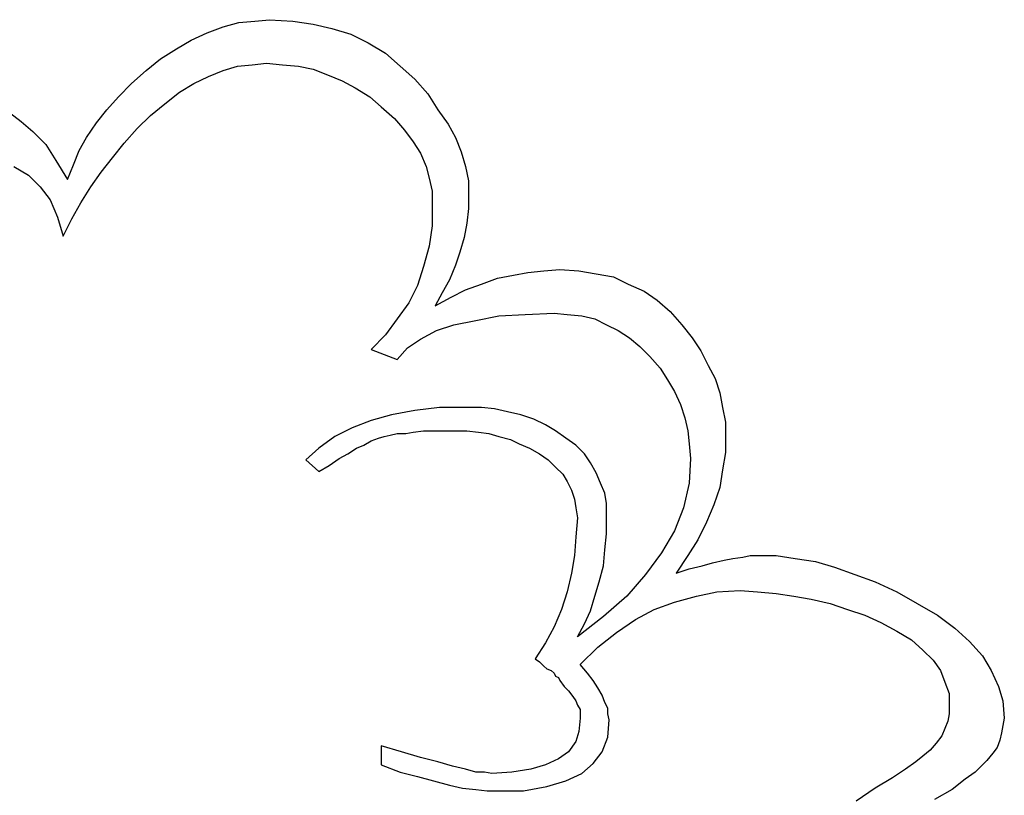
# Model space of a CAD drawing. Extents: x 0.3 to 25.6, y -0.6 to 1.9.
# Tile 7 of 20: x 3.9 to 5.3, y 0.7 to 1.8. Entities that reach past the tile are written whole.
import ezdxf

# ---------------------------------------------------------------- set-up
doc = ezdxf.new("R2010")
doc.units = 0

msp = doc.modelspace()

# ---------------------------------------------------------------- linework, layer by layer
at = {"color": 0}
for p, q in [((4.205078, 1.755859, 0.5), (4.226563, 1.761719, 0.5)), ((4.226563, 1.761719, 0.5), (4.248047, 1.763672, 0.5)), ((4.248047, 1.763672, 0.5), (4.267578, 1.765625, 0.5)), ((4.267578, 1.765625, 0.5), (4.298828, 1.763672, 0.5)), ((4.298828, 1.763672, 0.5), (4.326172, 1.759766, 0.5)), ((4.162109, 1.738281, 0.5), (4.183594, 1.748047, 0.5)), ((4.183594, 1.748047, 0.5), (4.205078, 1.755859, 0.5)), ((4.326172, 1.759766, 0.5), (4.351563, 1.753906, 0.5)), ((4.351563, 1.753906, 0.5), (4.376953, 1.746094, 0.5)), ((4.142578, 1.726563, 0.5), (4.162109, 1.738281, 0.5)), ((4.376953, 1.746094, 0.5), (4.400391, 1.734375, 0.5)), ((4.121094, 1.712891, 0.5), (4.142578, 1.726563, 0.5)), ((4.400391, 1.734375, 0.5), (4.423828, 1.720703, 0.5)), ((4.101563, 1.697266, 0.5), (4.121094, 1.712891, 0.5)), ((4.423828, 1.720703, 0.5), (4.443359, 1.703125, 0.5)), ((4.082031, 1.679688, 0.5), (4.101563, 1.697266, 0.5)), ((4.185547, 1.689453, 0.5), (4.205078, 1.697266, 0.5)), ((4.205078, 1.697266, 0.5), (4.224609, 1.703125, 0.5)), ((4.224609, 1.703125, 0.5), (4.244141, 1.705078, 0.5)), ((4.244141, 1.705078, 0.5), (4.263672, 1.707031, 0.5)), ((4.263672, 1.707031, 0.5), (4.285156, 1.705078, 0.5)), ((4.285156, 1.705078, 0.5), (4.306641, 1.703125, 0.5)), ((4.306641, 1.703125, 0.5), (4.326172, 1.699219, 0.5)), ((4.326172, 1.699219, 0.5), (4.345703, 1.691406, 0.5)), ((4.443359, 1.703125, 0.5), (4.462891, 1.685547, 0.5)), ((4.166016, 1.679688, 0.5), (4.185547, 1.689453, 0.5)), ((4.345703, 1.691406, 0.5), (4.365234, 1.683594, 0.5)), ((4.365234, 1.683594, 0.5), (4.382813, 1.673828, 0.5)), ((4.462891, 1.685547, 0.5), (4.480469, 1.666016, 0.5)), ((4.064453, 1.662109, 0.5), (4.082031, 1.679688, 0.5)), ((4.146484, 1.667969, 0.5), (4.166016, 1.679688, 0.5)), ((4.382813, 1.673828, 0.5), (4.402344, 1.662109, 0.5)), ((4.048828, 1.644531, 0.5), (4.064453, 1.662109, 0.5)), ((4.126953, 1.652344, 0.5), (4.146484, 1.667969, 0.5)), ((4.402344, 1.662109, 0.5), (4.417969, 1.648438, 0.5)), ((4.480469, 1.666016, 0.5), (4.494141, 1.644531, 0.5)), ((4.035156, 1.626953, 0.5), (4.048828, 1.644531, 0.5)), ((4.107422, 1.636719, 0.5), (4.126953, 1.652344, 0.5)), ((4.417969, 1.648438, 0.5), (4.435547, 1.632813, 0.5)), ((4.494141, 1.644531, 0.5), (4.507813, 1.625, 0.5)), ((3.917969, 1.640625, 0.5), (3.933594, 1.628906, 0.5)), ((3.933594, 1.628906, 0.5), (3.949219, 1.615234, 0.5)), ((4.089844, 1.619141, 0.5), (4.107422, 1.636719, 0.5)), ((4.435547, 1.632813, 0.5), (4.449219, 1.617188, 0.5)), ((4.021484, 1.607422, 0.5), (4.035156, 1.626953, 0.5)), ((4.072266, 1.599609, 0.5), (4.089844, 1.619141, 0.5)), ((4.449219, 1.617188, 0.5), (4.460938, 1.601563, 0.5)), ((4.507813, 1.625, 0.5), (4.517578, 1.607422, 0.5)), ((3.949219, 1.615234, 0.5), (3.966797, 1.597656, 0.5)), ((4.011719, 1.589844, 0.5), (4.021484, 1.607422, 0.5)), ((4.517578, 1.607422, 0.5), (4.525391, 1.587891, 0.5)), ((3.966797, 1.597656, 0.5), (3.980469, 1.576172, 0.5)), ((4.003906, 1.570313, 0.5), (4.011719, 1.589844, 0.5)), ((4.056641, 1.580078, 0.5), (4.072266, 1.599609, 0.5)), ((4.460938, 1.601563, 0.5), (4.470703, 1.585938, 0.5)), ((3.980469, 1.576172, 0.5), (3.996094, 1.550781, 0.5)), ((4.041016, 1.560547, 0.5), (4.056641, 1.580078, 0.5)), ((4.470703, 1.585938, 0.5), (4.478516, 1.568359, 0.5)), ((4.525391, 1.587891, 0.5), (4.53125, 1.568359, 0.5)), ((3.923828, 1.568359, 0.5), (3.943359, 1.556641, 0.5)), ((3.996094, 1.550781, 0.5), (4.003906, 1.570313, 0.5)), ((4.478516, 1.568359, 0.5), (4.482422, 1.552734, 0.5)), ((4.53125, 1.568359, 0.5), (4.535156, 1.548828, 0.5)), ((3.943359, 1.556641, 0.5), (3.958984, 1.541016, 0.5)), ((4.027344, 1.541016, 0.5), (4.041016, 1.560547, 0.5)), ((4.482422, 1.552734, 0.5), (4.486328, 1.535156, 0.5)), ((3.958984, 1.541016, 0.5), (3.972656, 1.523438, 0.5)), ((4.013672, 1.519531, 0.5), (4.027344, 1.541016, 0.5)), ((4.535156, 1.548828, 0.5), (4.535156, 1.53125, 0.5)), ((3.972656, 1.523438, 0.5), (3.982422, 1.5, 0.5)), ((4.486328, 1.535156, 0.5), (4.486328, 1.515625, 0.5)), ((4.535156, 1.53125, 0.5), (4.535156, 1.511719, 0.5)), ((4.001953, 1.498047, 0.5), (4.013672, 1.519531, 0.5)), ((4.486328, 1.515625, 0.5), (4.486328, 1.488281, 0.5)), ((4.535156, 1.511719, 0.5), (4.533203, 1.492188, 0.5)), ((3.982422, 1.5, 0.5), (3.990234, 1.474609, 0.5)), ((3.990234, 1.474609, 0.5), (4.001953, 1.498047, 0.5)), ((4.486328, 1.488281, 0.5), (4.482422, 1.460938, 0.5)), ((4.533203, 1.492188, 0.5), (4.529297, 1.472656, 0.5)), ((4.529297, 1.472656, 0.5), (4.523438, 1.453125, 0.5)), ((4.482422, 1.460938, 0.5), (4.474609, 1.433594, 0.5)), ((4.523438, 1.453125, 0.5), (4.517578, 1.435547, 0.5)), ((4.474609, 1.433594, 0.5), (4.466797, 1.408203, 0.5)), ((4.517578, 1.435547, 0.5), (4.509766, 1.416016, 0.5)), ((4.552734, 1.410156, 0.5), (4.574219, 1.417969, 0.5)), ((4.574219, 1.417969, 0.5), (4.595703, 1.421875, 0.5)), ((4.595703, 1.421875, 0.5), (4.615234, 1.425781, 0.5)), ((4.615234, 1.425781, 0.5), (4.636719, 1.427734, 0.5)), ((4.636719, 1.427734, 0.5), (4.658203, 1.429688, 0.5)), ((4.658203, 1.429688, 0.5), (4.683594, 1.427734, 0.5)), ((4.683594, 1.427734, 0.5), (4.707031, 1.423828, 0.5)), ((4.707031, 1.423828, 0.5), (4.730469, 1.419922, 0.5)), ((4.730469, 1.419922, 0.5), (4.75, 1.410156, 0.5)), ((4.466797, 1.408203, 0.5), (4.455078, 1.384766, 0.5)), ((4.509766, 1.416016, 0.5), (4.5, 1.398438, 0.5)), ((4.53125, 1.402344, 0.5), (4.552734, 1.410156, 0.5)), ((4.75, 1.410156, 0.5), (4.771484, 1.400391, 0.5)), ((4.5, 1.398438, 0.5), (4.490234, 1.380859, 0.5)), ((4.490234, 1.380859, 0.5), (4.511719, 1.392578, 0.5)), ((4.511719, 1.392578, 0.5), (4.53125, 1.402344, 0.5)), ((4.771484, 1.400391, 0.5), (4.789063, 1.388672, 0.5)), ((4.455078, 1.384766, 0.5), (4.439453, 1.363281, 0.5)), ((4.789063, 1.388672, 0.5), (4.806641, 1.373047, 0.5)), ((4.544922, 1.361328, 0.5), (4.576172, 1.367188, 0.5)), ((4.576172, 1.367188, 0.5), (4.611328, 1.369141, 0.5)), ((4.611328, 1.369141, 0.5), (4.650391, 1.371094, 0.5)), ((4.650391, 1.371094, 0.5), (4.667969, 1.369141, 0.5)), ((4.667969, 1.369141, 0.5), (4.6875, 1.367188, 0.5)), ((4.6875, 1.367188, 0.5), (4.705078, 1.363281, 0.5)), ((4.806641, 1.373047, 0.5), (4.822266, 1.355469, 0.5)), ((4.439453, 1.363281, 0.5), (4.423828, 1.341797, 0.5)), ((4.492188, 1.347656, 0.5), (4.515625, 1.355469, 0.5)), ((4.515625, 1.355469, 0.5), (4.544922, 1.361328, 0.5)), ((4.705078, 1.363281, 0.5), (4.720703, 1.355469, 0.5)), ((4.720703, 1.355469, 0.5), (4.736328, 1.347656, 0.5)), ((4.822266, 1.355469, 0.5), (4.835938, 1.337891, 0.5)), ((4.423828, 1.341797, 0.5), (4.404297, 1.322266, 0.5)), ((4.470703, 1.335938, 0.5), (4.492188, 1.347656, 0.5)), ((4.736328, 1.347656, 0.5), (4.751953, 1.337891, 0.5)), ((4.751953, 1.337891, 0.5), (4.765625, 1.326172, 0.5)), ((4.835938, 1.337891, 0.5), (4.847656, 1.320313, 0.5)), ((4.439453, 1.308594, 0.5), (4.453125, 1.324219, 0.5)), ((4.453125, 1.324219, 0.5), (4.470703, 1.335938, 0.5)), ((4.765625, 1.326172, 0.5), (4.779297, 1.3125, 0.5)), ((4.404297, 1.322266, 0.5), (4.439453, 1.308594, 0.5)), ((4.779297, 1.3125, 0.5), (4.792969, 1.296875, 0.5)), ((4.847656, 1.320313, 0.5), (4.857422, 1.300781, 0.5)), ((4.857422, 1.300781, 0.5), (4.867188, 1.283203, 0.5)), ((4.792969, 1.296875, 0.5), (4.802734, 1.28125, 0.5)), ((4.802734, 1.28125, 0.5), (4.8125, 1.265625, 0.5)), ((4.867188, 1.283203, 0.5), (4.873047, 1.263672, 0.5)), ((4.8125, 1.265625, 0.5), (4.820313, 1.248047, 0.5)), ((4.873047, 1.263672, 0.5), (4.876953, 1.244141, 0.5)), ((4.820313, 1.248047, 0.5), (4.826172, 1.230469, 0.5)), ((4.431641, 1.234375, 0.5), (4.404297, 1.226563, 0.5)), ((4.462891, 1.240234, 0.5), (4.431641, 1.234375, 0.5)), ((4.496094, 1.244141, 0.5), (4.462891, 1.240234, 0.5)), ((4.533203, 1.244141, 0.5), (4.496094, 1.244141, 0.5)), ((4.552734, 1.244141, 0.5), (4.533203, 1.244141, 0.5)), ((4.570313, 1.242188, 0.5), (4.552734, 1.244141, 0.5)), ((4.587891, 1.238281, 0.5), (4.570313, 1.242188, 0.5)), ((4.605469, 1.234375, 0.5), (4.587891, 1.238281, 0.5)), ((4.623047, 1.228516, 0.5), (4.605469, 1.234375, 0.5)), ((4.876953, 1.244141, 0.5), (4.880859, 1.224609, 0.5)), ((4.404297, 1.226563, 0.5), (4.378906, 1.216797, 0.5)), ((4.638672, 1.220703, 0.5), (4.623047, 1.228516, 0.5)), ((4.652344, 1.212891, 0.5), (4.638672, 1.220703, 0.5)), ((4.826172, 1.230469, 0.5), (4.830078, 1.212891, 0.5)), ((4.880859, 1.224609, 0.5), (4.880859, 1.205078, 0.5)), ((4.355469, 1.205078, 0.5), (4.333984, 1.189453, 0.5)), ((4.378906, 1.216797, 0.5), (4.355469, 1.205078, 0.5)), ((4.414063, 1.203125, 0.5), (4.421875, 1.205078, 0.5)), ((4.421875, 1.205078, 0.5), (4.429688, 1.207031, 0.5)), ((4.429688, 1.207031, 0.5), (4.439453, 1.208984, 0.5)), ((4.439453, 1.208984, 0.5), (4.451172, 1.208984, 0.5)), ((4.451172, 1.208984, 0.5), (4.460938, 1.210938, 0.5)), ((4.460938, 1.210938, 0.5), (4.474609, 1.212891, 0.5)), ((4.474609, 1.212891, 0.5), (4.488281, 1.212891, 0.5)), ((4.488281, 1.212891, 0.5), (4.501953, 1.212891, 0.5)), ((4.501953, 1.212891, 0.5), (4.517578, 1.212891, 0.5)), ((4.517578, 1.212891, 0.5), (4.533203, 1.212891, 0.5)), ((4.533203, 1.212891, 0.5), (4.548828, 1.210938, 0.5)), ((4.548828, 1.210938, 0.5), (4.5625, 1.208984, 0.5)), ((4.5625, 1.208984, 0.5), (4.576172, 1.205078, 0.5)), ((4.576172, 1.205078, 0.5), (4.591797, 1.201172, 0.5)), ((4.666016, 1.203125, 0.5), (4.652344, 1.212891, 0.5)), ((4.830078, 1.212891, 0.5), (4.832031, 1.195313, 0.5)), ((4.880859, 1.205078, 0.5), (4.880859, 1.183594, 0.5)), ((4.384766, 1.189453, 0.5), (4.394531, 1.193359, 0.5)), ((4.394531, 1.193359, 0.5), (4.404297, 1.199219, 0.5)), ((4.404297, 1.199219, 0.5), (4.414063, 1.203125, 0.5)), ((4.591797, 1.201172, 0.5), (4.603516, 1.195313, 0.5)), ((4.603516, 1.195313, 0.5), (4.617188, 1.189453, 0.5)), ((4.679688, 1.193359, 0.5), (4.666016, 1.203125, 0.5)), ((4.691406, 1.181641, 0.5), (4.679688, 1.193359, 0.5)), ((4.832031, 1.195313, 0.5), (4.833984, 1.175781, 0.5)), ((4.333984, 1.189453, 0.5), (4.316406, 1.173828, 0.5)), ((4.361328, 1.175781, 0.5), (4.373047, 1.181641, 0.5)), ((4.373047, 1.181641, 0.5), (4.384766, 1.189453, 0.5)), ((4.617188, 1.189453, 0.5), (4.630859, 1.181641, 0.5)), ((4.630859, 1.181641, 0.5), (4.642578, 1.173828, 0.5)), ((4.699219, 1.169922, 0.5), (4.691406, 1.181641, 0.5)), ((4.880859, 1.183594, 0.5), (4.876953, 1.160156, 0.5)), ((4.316406, 1.173828, 0.5), (4.333984, 1.158203, 0.5)), ((4.333984, 1.158203, 0.5), (4.347656, 1.166016, 0.5)), ((4.347656, 1.166016, 0.5), (4.361328, 1.175781, 0.5)), ((4.642578, 1.173828, 0.5), (4.652344, 1.164063, 0.5)), ((4.707031, 1.15625, 0.5), (4.699219, 1.169922, 0.5)), ((4.833984, 1.175781, 0.5), (4.832031, 1.142578, 0.5)), ((4.652344, 1.164063, 0.5), (4.662109, 1.154297, 0.5)), ((4.662109, 1.154297, 0.5), (4.667969, 1.144531, 0.5)), ((4.712891, 1.142578, 0.5), (4.707031, 1.15625, 0.5)), ((4.876953, 1.160156, 0.5), (4.873047, 1.136719, 0.5)), ((4.667969, 1.144531, 0.5), (4.673828, 1.132813, 0.5)), ((4.71875, 1.128906, 0.5), (4.712891, 1.142578, 0.5)), ((4.832031, 1.142578, 0.5), (4.824219, 1.109375, 0.5)), ((4.673828, 1.132813, 0.5), (4.677734, 1.121094, 0.5)), ((4.720703, 1.115234, 0.5), (4.71875, 1.128906, 0.5)), ((4.873047, 1.136719, 0.5), (4.865234, 1.113281, 0.5)), ((4.677734, 1.121094, 0.5), (4.679688, 1.109375, 0.5)), ((4.720703, 1.099609, 0.5), (4.720703, 1.115234, 0.5)), ((4.865234, 1.113281, 0.5), (4.855469, 1.089844, 0.5)), ((4.679688, 1.109375, 0.5), (4.681641, 1.095703, 0.5)), ((4.720703, 1.074219, 0.5), (4.720703, 1.099609, 0.5)), ((4.824219, 1.109375, 0.5), (4.8125, 1.078125, 0.5)), ((4.681641, 1.095703, 0.5), (4.679688, 1.070313, 0.5)), ((4.855469, 1.089844, 0.5), (4.84375, 1.066406, 0.5)), ((4.71875, 1.052734, 0.5), (4.720703, 1.074219, 0.5)), ((4.8125, 1.078125, 0.5), (4.794922, 1.048828, 0.5)), ((4.679688, 1.070313, 0.5), (4.677734, 1.044922, 0.5)), ((4.84375, 1.066406, 0.5), (4.830078, 1.044922, 0.5)), ((4.716797, 1.03125, 0.5), (4.71875, 1.052734, 0.5)), ((4.794922, 1.048828, 0.5), (4.773438, 1.019531, 0.5)), ((4.677734, 1.044922, 0.5), (4.673828, 1.021484, 0.5)), ((4.830078, 1.044922, 0.5), (4.814453, 1.021484, 0.5)), ((4.849609, 1.03125, 0.5), (4.863281, 1.035156, 0.5)), ((4.863281, 1.035156, 0.5), (4.878906, 1.039063, 0.5)), ((4.878906, 1.039063, 0.5), (4.890625, 1.041016, 0.5)), ((4.890625, 1.041016, 0.5), (4.904297, 1.042969, 0.5)), ((4.904297, 1.042969, 0.5), (4.914063, 1.044922, 0.5)), ((4.914063, 1.044922, 0.5), (4.923828, 1.044922, 0.5)), ((4.923828, 1.044922, 0.5), (4.949219, 1.044922, 0.5)), ((4.949219, 1.044922, 0.5), (4.974609, 1.041016, 0.5)), ((4.974609, 1.041016, 0.5), (5.001953, 1.037109, 0.5)), ((5.001953, 1.037109, 0.5), (5.027344, 1.029297, 0.5)), ((4.673828, 1.021484, 0.5), (4.667969, 0.996094, 0.5)), ((4.710938, 1.009766, 0.5), (4.716797, 1.03125, 0.5)), ((4.814453, 1.021484, 0.5), (4.832031, 1.027344, 0.5)), ((4.832031, 1.027344, 0.5), (4.849609, 1.03125, 0.5)), ((5.027344, 1.029297, 0.5), (5.054688, 1.019531, 0.5)), ((4.705078, 0.990234, 0.5), (4.710938, 1.009766, 0.5)), ((4.773438, 1.019531, 0.5), (4.748047, 0.990234, 0.5)), ((5.054688, 1.019531, 0.5), (5.082031, 1.009766, 0.5)), ((5.082031, 1.009766, 0.5), (5.111328, 0.996094, 0.5)), ((4.667969, 0.996094, 0.5), (4.660156, 0.972656, 0.5)), ((4.841797, 0.990234, 0.5), (4.869141, 0.996094, 0.5)), ((4.869141, 0.996094, 0.5), (4.900391, 0.998047, 0.5)), ((4.900391, 0.998047, 0.5), (4.923828, 0.996094, 0.5)), ((4.923828, 0.996094, 0.5), (4.949219, 0.994141, 0.5)), ((4.949219, 0.994141, 0.5), (4.972656, 0.990234, 0.5)), ((5.111328, 0.996094, 0.5), (5.138672, 0.980469, 0.5)), ((4.699219, 0.970703, 0.5), (4.705078, 0.990234, 0.5)), ((4.748047, 0.990234, 0.5), (4.716797, 0.962891, 0.5)), ((4.785156, 0.972656, 0.5), (4.8125, 0.982422, 0.5)), ((4.8125, 0.982422, 0.5), (4.841797, 0.990234, 0.5)), ((4.972656, 0.990234, 0.5), (4.996094, 0.986328, 0.5)), ((4.996094, 0.986328, 0.5), (5.021484, 0.980469, 0.5)), ((5.021484, 0.980469, 0.5), (5.044922, 0.972656, 0.5)), ((5.138672, 0.980469, 0.5), (5.166016, 0.964844, 0.5)), ((4.660156, 0.972656, 0.5), (4.650391, 0.949219, 0.5)), ((4.691406, 0.953125, 0.5), (4.699219, 0.970703, 0.5)), ((4.759766, 0.958984, 0.5), (4.785156, 0.972656, 0.5)), ((5.044922, 0.972656, 0.5), (5.068359, 0.964844, 0.5)), ((4.716797, 0.962891, 0.5), (4.681641, 0.935547, 0.5)), ((4.734375, 0.941406, 0.5), (4.759766, 0.958984, 0.5)), ((5.068359, 0.964844, 0.5), (5.089844, 0.955078, 0.5)), ((5.089844, 0.955078, 0.5), (5.111328, 0.943359, 0.5)), ((5.166016, 0.964844, 0.5), (5.189453, 0.947266, 0.5)), ((4.650391, 0.949219, 0.5), (4.638672, 0.927734, 0.5)), ((4.681641, 0.935547, 0.5), (4.691406, 0.953125, 0.5)), ((4.708984, 0.921875, 0.5), (4.734375, 0.941406, 0.5)), ((5.111328, 0.943359, 0.5), (5.130859, 0.931641, 0.5)), ((5.189453, 0.947266, 0.5), (5.208984, 0.929688, 0.5)), ((4.638672, 0.927734, 0.5), (4.625, 0.90625, 0.5)), ((5.130859, 0.931641, 0.5), (5.146484, 0.917969, 0.5)), ((5.208984, 0.929688, 0.5), (5.226563, 0.910156, 0.5)), ((4.685547, 0.898438, 0.5), (4.708984, 0.921875, 0.5)), ((5.146484, 0.917969, 0.5), (5.160156, 0.904297, 0.5)), ((4.625, 0.90625, 0.5), (4.630859, 0.902344, 0.5)), ((4.630859, 0.902344, 0.5), (4.636719, 0.896484, 0.5)), ((5.160156, 0.904297, 0.5), (5.169922, 0.890625, 0.5)), ((5.226563, 0.910156, 0.5), (5.238281, 0.890625, 0.5)), ((4.636719, 0.896484, 0.5), (4.640625, 0.892578, 0.5)), ((4.640625, 0.892578, 0.5), (4.646484, 0.890625, 0.5)), ((4.646484, 0.890625, 0.5), (4.650391, 0.886719, 0.5)), ((4.695313, 0.886719, 0.5), (4.685547, 0.898438, 0.5)), ((5.169922, 0.890625, 0.5), (5.175781, 0.875, 0.5)), ((5.238281, 0.890625, 0.5), (5.248047, 0.869141, 0.5)), ((4.650391, 0.886719, 0.5), (4.652344, 0.882813, 0.5)), ((4.652344, 0.882813, 0.5), (4.65625, 0.880859, 0.5)), ((4.65625, 0.880859, 0.5), (4.658203, 0.876953, 0.5)), ((4.658203, 0.876953, 0.5), (4.664063, 0.869141, 0.5)), ((4.703125, 0.876953, 0.5), (4.695313, 0.886719, 0.5)), ((4.708984, 0.867188, 0.5), (4.703125, 0.876953, 0.5)), ((5.175781, 0.875, 0.5), (5.181641, 0.859375, 0.5)), ((4.664063, 0.869141, 0.5), (4.669922, 0.863281, 0.5)), ((4.669922, 0.863281, 0.5), (4.675781, 0.855469, 0.5)), ((4.714844, 0.857422, 0.5), (4.708984, 0.867188, 0.5)), ((5.248047, 0.869141, 0.5), (5.253906, 0.849609, 0.5)), ((4.675781, 0.855469, 0.5), (4.679688, 0.849609, 0.5)), ((4.679688, 0.849609, 0.5), (4.681641, 0.84375, 0.5)), ((4.71875, 0.847656, 0.5), (4.714844, 0.857422, 0.5)), ((4.722656, 0.839844, 0.5), (4.71875, 0.847656, 0.5)), ((5.181641, 0.859375, 0.5), (5.181641, 0.841797, 0.5)), ((5.253906, 0.849609, 0.5), (5.255859, 0.826172, 0.5)), ((4.681641, 0.84375, 0.5), (4.685547, 0.837891, 0.5)), ((4.685547, 0.837891, 0.5), (4.685547, 0.832031, 0.5)), ((4.722656, 0.832031, 0.5), (4.722656, 0.839844, 0.5)), ((5.181641, 0.841797, 0.5), (5.181641, 0.832031, 0.5)), ((4.685547, 0.826172, 0.5), (4.683594, 0.808594, 0.5)), ((4.685547, 0.832031, 0.5), (4.685547, 0.826172, 0.5)), ((4.724609, 0.824219, 0.5), (4.722656, 0.832031, 0.5)), ((4.722656, 0.800781, 0.5), (4.724609, 0.824219, 0.5)), ((5.179688, 0.822266, 0.5), (5.175781, 0.8125, 0.5)), ((5.181641, 0.832031, 0.5), (5.179688, 0.822266, 0.5)), ((5.255859, 0.826172, 0.5), (5.253906, 0.816406, 0.5)), ((4.683594, 0.808594, 0.5), (4.679688, 0.794922, 0.5)), ((5.175781, 0.8125, 0.5), (5.171875, 0.802734, 0.5)), ((5.253906, 0.816406, 0.5), (5.251953, 0.806641, 0.5)), ((4.679688, 0.794922, 0.5), (4.669922, 0.78125, 0.5)), ((4.714844, 0.78125, 0.5), (4.722656, 0.800781, 0.5)), ((5.171875, 0.802734, 0.5), (5.164063, 0.792969, 0.5)), ((5.25, 0.796875, 0.5), (5.246094, 0.787109, 0.5)), ((5.251953, 0.806641, 0.5), (5.25, 0.796875, 0.5)), ((4.445313, 0.78125, 0.5), (4.417969, 0.789063, 0.5)), ((4.417969, 0.789063, 0.5), (4.417969, 0.763672, 0.5)), ((5.15625, 0.783203, 0.5), (5.146484, 0.775391, 0.5)), ((5.164063, 0.792969, 0.5), (5.15625, 0.783203, 0.5)), ((5.246094, 0.787109, 0.5), (5.240234, 0.779297, 0.5)), ((4.470703, 0.773438, 0.5), (4.445313, 0.78125, 0.5)), ((4.494141, 0.767578, 0.5), (4.470703, 0.773438, 0.5)), ((4.65625, 0.771484, 0.5), (4.638672, 0.763672, 0.5)), ((4.669922, 0.78125, 0.5), (4.65625, 0.771484, 0.5)), ((4.703125, 0.765625, 0.5), (4.714844, 0.78125, 0.5)), ((5.146484, 0.775391, 0.5), (5.136719, 0.767578, 0.5)), ((5.232422, 0.769531, 0.5), (5.224609, 0.761719, 0.5)), ((5.240234, 0.779297, 0.5), (5.232422, 0.769531, 0.5)), ((4.417969, 0.763672, 0.5), (4.443359, 0.753906, 0.5)), ((4.513672, 0.761719, 0.5), (4.494141, 0.767578, 0.5)), ((4.53125, 0.757813, 0.5), (4.513672, 0.761719, 0.5)), ((4.544922, 0.753906, 0.5), (4.53125, 0.757813, 0.5)), ((4.619141, 0.757813, 0.5), (4.59375, 0.753906, 0.5)), ((4.638672, 0.763672, 0.5), (4.619141, 0.757813, 0.5)), ((4.6875, 0.751953, 0.5), (4.703125, 0.765625, 0.5)), ((5.123047, 0.757813, 0.5), (5.105469, 0.746094, 0.5)), ((5.136719, 0.767578, 0.5), (5.123047, 0.757813, 0.5)), ((5.224609, 0.761719, 0.5), (5.216797, 0.753906, 0.5)), ((4.443359, 0.753906, 0.5), (4.466797, 0.748047, 0.5)), ((4.466797, 0.748047, 0.5), (4.488281, 0.742188, 0.5)), ((4.488281, 0.742188, 0.5), (4.509766, 0.736328, 0.5)), ((4.556641, 0.753906, 0.5), (4.544922, 0.753906, 0.5)), ((4.566406, 0.751953, 0.5), (4.556641, 0.753906, 0.5)), ((4.59375, 0.753906, 0.5), (4.566406, 0.751953, 0.5)), ((4.640625, 0.734375, 0.5), (4.666016, 0.742188, 0.5)), ((4.666016, 0.742188, 0.5), (4.6875, 0.751953, 0.5)), ((5.105469, 0.746094, 0.5), (5.082031, 0.732422, 0.5)), ((5.203125, 0.744141, 0.5), (5.185547, 0.730469, 0.5)), ((5.216797, 0.753906, 0.5), (5.203125, 0.744141, 0.5)), ((4.509766, 0.736328, 0.5), (4.527344, 0.732422, 0.5)), ((4.527344, 0.732422, 0.5), (4.544922, 0.730469, 0.5)), ((4.544922, 0.730469, 0.5), (4.560547, 0.728516, 0.5)), ((4.560547, 0.728516, 0.5), (4.574219, 0.728516, 0.5)), ((4.574219, 0.728516, 0.5), (4.609375, 0.728516, 0.5)), ((4.609375, 0.728516, 0.5), (4.640625, 0.734375, 0.5)), ((5.082031, 0.732422, 0.5), (5.056641, 0.714844, 0.5)), ((5.185547, 0.730469, 0.5), (5.162109, 0.716797, 0.5))]:
    msp.add_line(p, q, dxfattribs=at)

doc.saveas('drawing.dxf')
